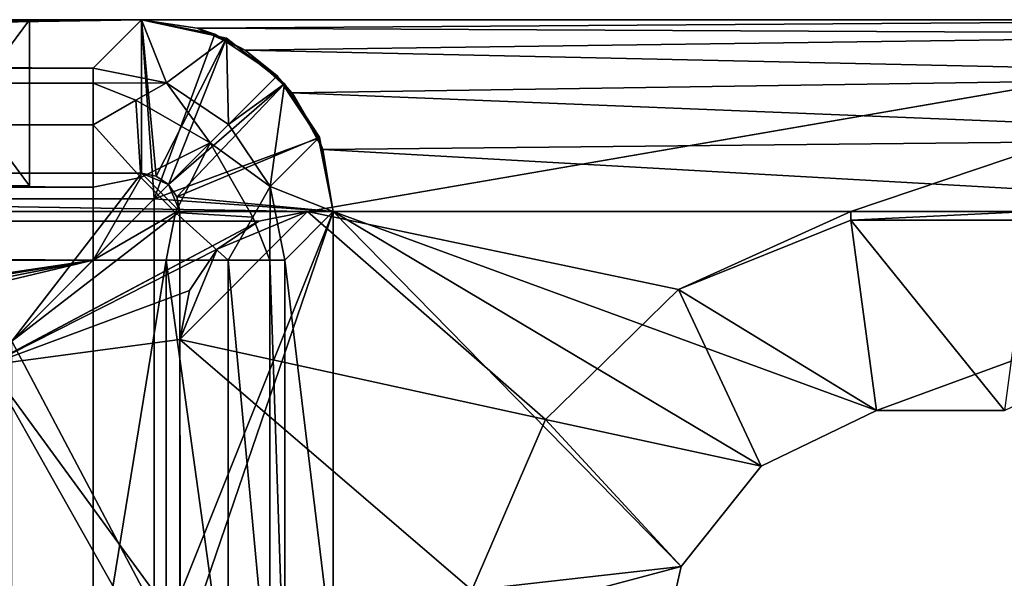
# Model space of a CAD drawing. Extents: x -3 to 104, y -79 to 161.
# Tile 202 of 203: x 91.1 to 98.8, y 157.03 to 161.4. Entities that reach past the tile are written whole.
import ezdxf

# ---------------------------------------------------------------- set-up
doc = ezdxf.new("R2010")
doc.units = 0
doc.header["$MEASUREMENT"] = 0

msp = doc.modelspace()

# ---------------------------------------------------------------- linework, layer by layer
for points in [[(93.349998, 159.899994, -76.900002), (-1.45, 161.399994, -76.900002), (102.050003, 161.399994, -76.900002)], [(7.25, 159.899994, -76.900002), (-1.45, 161.399994, -76.900002), (93.349998, 159.899994, -76.900002)], [(102.050003, 161.399994, -76.900002), (-1.45, 161.399994, -76.900002), (47.912498, 161.399994, -71.923897)], [(8.45, 160, 10.1), (92.150002, 160, 10.1), (92.050003, 161.399994, 10.1)], [(8.45, 160, 10.1), (92.050003, 161.399994, 10.1), (8.55, 161.399994, 10.1)], [(92.050003, 160.199997, 10.1), (8.5499, 160.199997, 10.1), (92.050003, 161.399994, 10.1)], [(92.050003, 161.399994, 10.1), (8.5499, 160.199997, 10.1), (8.5499, 161.399994, 10.1)], [(8.5499, 161.399994, 10.1), (49.610001, 161.251007, 27.200001), (92.050003, 161.399994, 10.1)], [(50.299999, 161.399994, 3), (8.55, 161.399994, 10.1), (92.050003, 161.399994, 10.1)], [(102.050003, 161.399994, -76.900002), (47.912498, 161.399994, -71.923897), (54.619301, 161.399994, -71.750397)], [(49.610001, 161.251007, 27.200001), (49.998199, 161.25, 27.271799), (92.050003, 161.399994, 10.1)], [(49.998199, 161.25, 27.271799), (50.276299, 161.248993, 27.453699), (92.050003, 161.399994, 10.1)], [(50.276299, 161.248993, 27.453699), (50.5131, 161.246002, 27.756901), (92.050003, 161.399994, 10.1)], [(54.458401, 161.399994, 2.7687), (50.299999, 161.399994, 3), (92.050003, 161.399994, 10.1)], [(50.5131, 161.246002, 27.756901), (50.610001, 161.242004, 28.200001), (92.050003, 161.399994, 10.1)], [(50.610001, 161.242004, 28.200001), (91.671097, 161.020996, 53.5131), (92.050003, 161.399994, 10.1)], [(84.1306, 161.399994, 6.0048), (54.458401, 161.399994, 2.7687), (92.050003, 161.399994, 10.1)], [(102.050003, 161.399994, -76.900002), (54.619301, 161.399994, -71.750397), (61.204601, 161.399994, -70.379501)], [(102.050003, 161.399994, -76.900002), (61.204601, 161.399994, -70.379501), (67.439003, 161.399994, -67.854301)], [(102.050003, 161.399994, -76.900002), (67.439003, 161.399994, -67.854301), (92.050003, 161.399994, -68.400002)], [(92.050003, 161.399994, -68.400002), (67.439003, 161.399994, -67.854301), (73.121902, 161.399994, -64.255798)], [(92.050003, 161.399994, -68.400002), (73.121902, 161.399994, -64.255798), (78.070602, 161.399994, -59.700001)], [(78.070602, 161.399994, -59.700001), (82.1166, 161.399994, -54.348301), (92.050003, 161.399994, -68.400002)], [(82.1166, 161.399994, -54.348301), (85.150597, 161.399994, -48.345001), (92.050003, 161.399994, -68.400002)], [(86.300003, 161.399994, 6.5), (84.1306, 161.399994, 6.0048), (92.050003, 161.399994, 10.1)], [(87.0634, 161.399994, -41.896301), (92.050003, 161.399994, -68.400002), (85.150597, 161.399994, -48.345001)], [(88.469398, 161.399994, 6.0048), (86.300003, 161.399994, 6.5), (92.050003, 161.399994, 10.1)], [(87.793297, 161.399994, -35.209499), (92.050003, 161.399994, -68.400002), (87.0634, 161.399994, -41.896301)], [(90.209198, 161.399994, -1.6174), (91.174599, 161.399994, 0.3874), (87.316902, 161.399994, -28.5)], [(91.174599, 161.399994, 0.3874), (87.793297, 161.399994, -35.209499), (87.316902, 161.399994, -28.5)], [(91.174599, 161.399994, 0.3874), (92.050003, 161.399994, -68.400002), (87.793297, 161.399994, -35.209499)], [(88.469398, 161.399994, 6.0048), (92.050003, 161.399994, 10.1), (90.209198, 161.399994, 4.6174)], [(90.209198, 161.399994, 4.6174), (92.050003, 161.399994, 10.1), (91.174599, 161.399994, 2.6126)], [(90.209198, 160.100006, 4.6174), (91.174599, 161.399994, 2.6126), (91.174599, 160.100006, 2.6126)], [(90.209198, 161.399994, 4.6174), (91.174599, 161.399994, 2.6126), (90.209198, 160.100006, 4.6174)], [(91.174599, 160.100006, 0.3874), (90.209198, 161.399994, -1.6174), (90.209198, 160.100006, -1.6174)], [(91.174599, 161.399994, 0.3874), (90.209198, 161.399994, -1.6174), (91.174599, 160.100006, 0.3874)], [(91.174599, 161.399994, 2.6126), (92.050003, 161.399994, 10.1), (91.174599, 161.399994, 0.3874)], [(92.050003, 161.399994, 10.1), (92.050003, 161.399994, -68.400002), (91.174599, 161.399994, 0.3874)], [(91.174599, 160.100006, 2.6126), (91.174599, 161.399994, 2.6126), (91.174599, 160.100006, 0.3874)], [(91.174599, 161.399994, 2.6126), (91.174599, 161.399994, 0.3874), (91.174599, 160.100006, 0.3874)], [(92.050003, 161.399994, 10.1), (91.671097, 161.020996, 53.5131), (92.245102, 160.906998, 53.517101)], [(92.150002, 160, 10.1), (92.624001, 161.285995, 10.1), (92.050003, 161.399994, 10.1)], [(102.050003, 161.399994, -76.900002), (92.050003, 161.399994, -68.400002), (102.050003, 161.399994, -68.400002)], [(92.050003, 161.399994, 10.1), (92.485703, 161.335007, -67.964302), (92.050003, 161.399994, -68.400002)], [(92.050003, 161.399994, 10.1), (92.624001, 161.285995, 10.1), (92.485703, 161.335007, -67.964302)], [(102.050003, 161.399994, -68.400002), (92.050003, 161.399994, -68.400002), (92.485703, 161.335007, -67.964302)], [(92.7146, 161.255005, 10.1), (92.164803, 160.177002, 10.1), (92.050003, 161.399994, 10.1)], [(92.164803, 160.177002, 10.1), (92.050003, 160.199997, 10.1), (92.050003, 161.399994, 10.1)], [(92.7146, 161.255005, 10.1), (92.050003, 161.399994, 10.1), (92.245102, 160.906998, 53.517101)], [(102.050003, 161.285995, -67.825996), (102.050003, 161.399994, -68.400002), (92.485703, 161.335007, -67.964302)], [(97.599998, 159.899994, -76.900002), (93.349998, 159.899994, -76.900002), (102.050003, 161.399994, -76.900002)], [(99, 159.899994, -76.900002), (97.599998, 159.899994, -76.900002), (102.050003, 161.399994, -76.900002)], [(92.624001, 161.285995, 10.1), (92.860001, 161.162003, -67.589996), (92.485703, 161.335007, -67.964302)], [(102.050003, 161.285995, -67.825996), (92.485703, 161.335007, -67.964302), (92.860001, 161.162003, -67.589996)], [(50.610001, 161.242004, 28.200001), (50.610001, 161.171997, 36.200001), (91.671097, 161.020996, 53.5131)], [(92.150002, 160, 10.1), (93.110703, 160.960999, 10.1), (92.624001, 161.285995, 10.1)], [(92.2621, 160.112, 10.1), (92.164803, 160.177002, 10.1), (92.7146, 161.255005, 10.1)], [(92.7146, 161.255005, 10.1), (92.245102, 160.906998, 53.517101), (92.731697, 160.582001, 53.518501)], [(93.169403, 160.899002, 10.1), (92.2621, 160.112, 10.1), (92.7146, 161.255005, 10.1)], [(92.624001, 161.285995, 10.1), (93.110703, 160.960999, 10.1), (92.860001, 161.162003, -67.589996)], [(93.169403, 160.899002, 10.1), (92.7146, 161.255005, 10.1), (92.731697, 160.582001, 53.518501)], [(102.050003, 160.960999, -67.339302), (102.050003, 161.285995, -67.825996), (92.860001, 161.162003, -67.589996)], [(8.9287, 161.020996, 53.5131), (91.671097, 161.020996, 53.5131), (49.610001, 161.162994, 37.200001)], [(49.610001, 161.162994, 37.200001), (91.671097, 161.020996, 53.5131), (50.053101, 161.164001, 37.1031)], [(50.053101, 161.164001, 37.1031), (91.671097, 161.020996, 53.5131), (50.3563, 161.166, 36.866299)], [(50.5382, 161.169006, 36.5882), (50.3563, 161.166, 36.866299), (91.671097, 161.020996, 53.5131)], [(50.610001, 161.171997, 36.200001), (50.5382, 161.169006, 36.5882), (91.671097, 161.020996, 53.5131)], [(93.110703, 160.960999, 10.1), (93.229301, 160.826996, -67.220703), (92.860001, 161.162003, -67.589996)], [(102.050003, 160.960999, -67.339302), (92.860001, 161.162003, -67.589996), (93.229301, 160.826996, -67.220703)], [(91.671097, 160.903, 54.083099), (91.671097, 161.020996, 53.5131), (8.9287, 161.020996, 53.5131)], [(91.671097, 160.903, 54.083099), (8.9287, 161.020996, 53.5131), (8.9287, 160.903, 54.083099)], [(91.671097, 160.903, 54.083099), (92.245102, 160.906998, 53.517101), (91.671097, 161.020996, 53.5131)], [(92.150002, 160, 10.1), (93.435799, 160.473999, 10.1), (93.110703, 160.960999, 10.1)], [(93.110703, 160.960999, 10.1), (93.435799, 160.473999, 10.1), (93.229301, 160.826996, -67.220703)], [(102.050003, 160.473999, -67.014198), (102.050003, 160.960999, -67.339302), (93.229301, 160.826996, -67.220703)], [(91.671097, 160.576996, 54.5653), (8.9287, 160.903, 54.083099), (8.9287, 160.576996, 54.5653)], [(91.671097, 160.576996, 54.5653), (91.671097, 160.903, 54.083099), (8.9287, 160.903, 54.083099)], [(92.006203, 160.772003, 54.2575), (92.245102, 160.906998, 53.517101), (91.671097, 160.903, 54.083099)], [(92.006203, 160.772003, 54.2575), (91.671097, 160.903, 54.083099), (91.671097, 160.576996, 54.5653)], [(92.006203, 160.772003, 54.2575), (92.586601, 160.436996, 54.2575), (92.245102, 160.906998, 53.517101)], [(92.586601, 160.436996, 54.2575), (92.731697, 160.582001, 53.518501), (92.245102, 160.906998, 53.517101)], [(93.169403, 160.899002, 10.1), (92.327103, 160.014999, 10.1), (92.2621, 160.112, 10.1)], [(93.442299, 160.481995, 10.1), (92.327103, 160.014999, 10.1), (93.169403, 160.899002, 10.1)], [(93.169403, 160.899002, 10.1), (92.731697, 160.582001, 53.518501), (93.0569, 160.095001, 53.517101)], [(93.442299, 160.481995, 10.1), (93.169403, 160.899002, 10.1), (93.0569, 160.095001, 53.517101)], [(92.044197, 160.167007, 54.801201), (92.006203, 160.772003, 54.2575), (91.671097, 160.576996, 54.5653)], [(92.044197, 160.167007, 54.801201), (92.586601, 160.436996, 54.2575), (92.006203, 160.772003, 54.2575)], [(93.435799, 160.473999, 10.1), (93.469597, 160.384003, -66.9804), (93.229301, 160.826996, -67.220703)], [(102.050003, 160.473999, -67.014198), (93.229301, 160.826996, -67.220703), (93.469597, 160.384003, -66.9804)], [(91.671097, 160.091995, 54.8871), (8.9287, 160.576996, 54.5653), (8.9287, 160.091995, 54.8871)], [(91.671097, 160.091995, 54.8871), (91.671097, 160.576996, 54.5653), (8.9287, 160.576996, 54.5653)], [(92.044197, 160.167007, 54.801201), (91.671097, 160.576996, 54.5653), (91.671097, 160.091995, 54.8871)], [(92.586601, 160.436996, 54.2575), (93.0569, 160.095001, 53.517101), (92.731697, 160.582001, 53.518501)], [(92.150002, 160, 10.1), (93.550003, 159.899994, 10.1), (93.435799, 160.473999, 10.1)], [(93.549896, 159.899994, 10.1), (92.327103, 160.014999, 10.1), (93.442299, 160.481995, 10.1)], [(93.549896, 159.899994, 10.1), (93.442299, 160.481995, 10.1), (93.0569, 160.095001, 53.517101)], [(93.435799, 160.473999, 10.1), (93.550003, 159.899994, 10.1), (93.469597, 160.384003, -66.9804)], [(102.050003, 159.899994, -66.900002), (102.050003, 160.473999, -67.014198), (93.469597, 160.384003, -66.9804)], [(92.044197, 160.167007, 54.801201), (92.317398, 159.893997, 54.801201), (92.586601, 160.436996, 54.2575)], [(92.317398, 159.893997, 54.801201), (92.9217, 159.856003, 54.2575), (92.586601, 160.436996, 54.2575)], [(92.586601, 160.436996, 54.2575), (92.9217, 159.856003, 54.2575), (93.0569, 160.095001, 53.517101)], [(93.550003, 159.899994, 10.1), (93.550003, 159.899994, -66.900002), (93.469597, 160.384003, -66.9804)], [(102.050003, 159.899994, -66.900002), (93.469597, 160.384003, -66.9804), (93.550003, 159.899994, -66.900002)], [(8.5499, 160.199997, 11.7), (92.050003, 160.199997, 11.7), (91.035896, 158.886002, 11.7)], [(92.050003, 160.199997, 11.7), (8.5499, 160.199997, 11.7), (92.050003, 160.199997, 10.1)], [(92.050003, 160.199997, 10.1), (8.5499, 160.199997, 11.7), (8.5499, 160.199997, 10.1)], [(92.050003, 160.199997, 11.7), (92.349899, 159.899994, 11.7), (91.035896, 158.886002, 11.7)], [(92.044197, 160.167007, 54.801201), (91.671097, 160.091995, 54.8871), (91.671097, 159.520996, 55)], [(92.044197, 160.167007, 54.801201), (91.671097, 159.520996, 55), (92.317398, 159.893997, 54.801201)], [(92.050003, 160.199997, 11.7), (92.164803, 160.177002, 11.7), (92.2621, 160.112, 11.7)], [(92.050003, 160.199997, 11.7), (92.2621, 160.112, 11.7), (92.349899, 159.899994, 11.7)], [(92.164803, 160.177002, 10.1), (92.050003, 160.199997, 11.7), (92.050003, 160.199997, 10.1)], [(92.164803, 160.177002, 11.7), (92.050003, 160.199997, 11.7), (92.164803, 160.177002, 10.1)], [(92.2621, 160.112, 10.1), (92.164803, 160.177002, 11.7), (92.164803, 160.177002, 10.1)], [(92.2621, 160.112, 11.7), (92.164803, 160.177002, 11.7), (92.2621, 160.112, 10.1)], [(91.671097, 159.520996, 55), (8.9287, 160.091995, 54.8871), (8.9287, 159.520996, 55)], [(91.671097, 159.520996, 55), (91.671097, 160.091995, 54.8871), (8.9287, 160.091995, 54.8871)], [(91.174599, 160.100006, 2.6126), (88.332802, 160.100006, 3.1211), (90.209198, 160.100006, 4.6174)], [(88.834801, 160.100006, 2.0786), (88.332802, 160.100006, 3.1211), (91.174599, 160.100006, 2.6126)], [(90.209198, 160.100006, -1.6174), (88.834801, 160.100006, 0.9214), (91.174599, 160.100006, 0.3874)], [(91.174599, 160.100006, 0.3874), (88.834801, 160.100006, 2.0786), (91.174599, 160.100006, 2.6126)], [(88.834801, 160.100006, 0.9214), (88.834801, 160.100006, 2.0786), (91.174599, 160.100006, 0.3874)], [(92.2621, 160.112, 11.7), (92.327103, 160.014999, 11.7), (92.349899, 159.899994, 11.7)], [(92.327103, 160.014999, 10.1), (92.2621, 160.112, 11.7), (92.2621, 160.112, 10.1)], [(92.327103, 160.014999, 11.7), (92.2621, 160.112, 11.7), (92.327103, 160.014999, 10.1)], [(92.9217, 159.856003, 54.2575), (93.0532, 159.520996, 54.083099), (93.0569, 160.095001, 53.517101)], [(93.0532, 159.520996, 54.083099), (93.171097, 159.520996, 53.5131), (93.0569, 160.095001, 53.517101)], [(93.549896, 159.899994, 10.1), (93.0569, 160.095001, 53.517101), (93.171097, 159.520996, 53.5131)], [(92.150002, 160, 11.3), (8.45, 160, 11.3), (90.849998, 158.699997, 11.3)], [(92.150002, 160, 10.1), (8.45, 160, 11.3), (92.150002, 160, 11.3)], [(8.45, 160, 10.1), (8.45, 160, 11.3), (92.150002, 160, 10.1)], [(90.849998, 158.699997, 11.3), (92.150002, 156.399994, 11.3), (92.150002, 160, 11.3)], [(92.150002, 156.399994, 11.3), (92.150002, 156.399994, 10.1), (92.150002, 160, 11.3)], [(92.150002, 160, 11.3), (92.150002, 156.399994, 10.1), (92.150002, 160, 10.1)], [(92.150002, 156.399994, 10.1), (93.550003, 159.899994, 10.1), (92.150002, 160, 10.1)], [(93.549896, 159.899994, 10.1), (92.349899, 159.899994, 10.1), (92.327103, 160.014999, 10.1)], [(92.349899, 159.899994, 11.7), (92.327103, 160.014999, 11.7), (92.349899, 159.899994, 10.1)], [(92.349899, 159.899994, 10.1), (92.327103, 160.014999, 11.7), (92.327103, 160.014999, 10.1)], [(92.9673, 159.824005, -76.900002), (7.25, 159.899994, -76.900002), (93.349998, 159.899994, -76.900002)], [(7.6327, 159.824005, -76.900002), (7.25, 159.899994, -76.900002), (92.9673, 159.824005, -76.900002)], [(91.035896, 158.886002, 11.7), (92.349899, 159.899994, 11.7), (92.3507, 156.399994, 11.7)], [(92.317398, 159.893997, 54.801201), (91.671097, 159.520996, 55), (92.242104, 159.520996, 54.8871)], [(92.150002, 156.399994, 10.1), (93.550003, 156.399994, 10.1), (93.550003, 159.899994, 10.1)], [(92.317398, 159.893997, 54.801201), (92.242104, 159.520996, 54.8871), (92.727203, 159.520996, 54.5653)], [(92.317398, 159.893997, 54.801201), (92.727203, 159.520996, 54.5653), (92.9217, 159.856003, 54.2575)], [(93.549896, 159.899994, 10.1), (92.352303, 156.399994, 10.1), (92.349899, 159.899994, 10.1)], [(92.3507, 156.399994, 11.7), (92.349899, 159.899994, 10.1), (92.352303, 156.399994, 10.1)], [(92.3507, 156.399994, 11.7), (92.349899, 159.899994, 11.7), (92.349899, 159.899994, 10.1)], [(95.210098, 158.274994, -69.699997), (92.349998, 158.899994, -69.699997), (93.349998, 159.899994, -69.699997)], [(93.349998, 159.899994, -69.699997), (92.349998, 158.899994, -69.699997), (92.642899, 159.606995, -69.699997)], [(93.549896, 156.399994, 10.1), (92.352303, 156.399994, 10.1), (93.549896, 159.899994, 10.1)], [(93.349998, 159.899994, -69.699997), (92.642899, 159.606995, -69.699997), (92.9673, 159.824005, -69.699997)], [(92.9217, 159.856003, 54.2575), (92.727203, 159.520996, 54.5653), (93.0532, 159.520996, 54.083099)], [(92.9673, 159.824005, -69.699997), (93.349998, 159.899994, -76.900002), (93.349998, 159.899994, -69.699997)], [(92.9673, 159.824005, -76.900002), (93.349998, 159.899994, -76.900002), (92.9673, 159.824005, -69.699997)], [(93.171097, 159.520996, 53.5131), (93.549896, 156.399994, 10.1), (93.549896, 159.899994, 10.1)], [(95.210098, 158.274994, -69.699997), (93.349998, 159.899994, -69.699997), (96.250999, 159.291, -69.699997)], [(96.250999, 159.291, -69.699997), (93.349998, 159.899994, -69.699997), (97.599998, 159.899994, -69.699997)], [(93.349998, 159.899994, -69.699997), (93.349998, 159.899994, -76.900002), (97.599998, 159.899994, -69.699997)], [(97.599998, 159.899994, -69.699997), (93.349998, 159.899994, -76.900002), (97.599998, 159.899994, -76.900002)], [(93.550003, 156.399994, -66.900002), (93.550003, 159.899994, 10.1), (93.550003, 156.399994, 10.1)], [(93.550003, 156.399994, -66.900002), (93.550003, 159.899994, -66.900002), (93.550003, 159.899994, 10.1)], [(93.550003, 159.899994, -66.900002), (96.897102, 157.908997, -66.900002), (97.799301, 158.343994, -66.900002)], [(93.550003, 159.899994, -66.900002), (97.799301, 158.343994, -66.900002), (102.050003, 159.899994, -66.900002)], [(96.272797, 157.126007, -66.900002), (96.897102, 157.908997, -66.900002), (93.550003, 159.899994, -66.900002)], [(93.550003, 156.399994, -66.900002), (96.272797, 157.126007, -66.900002), (93.550003, 159.899994, -66.900002)], [(97.599998, 159.834, -69.699997), (96.250999, 159.291, -69.699997), (97.599998, 159.899994, -69.699997)], [(99, 159.899994, -76.900002), (97.599998, 159.834, -76.900002), (97.599998, 159.899994, -76.900002)], [(99, 159.834, -76.900002), (97.599998, 159.834, -76.900002), (99, 159.899994, -76.900002)], [(97.599998, 159.834, -76.900002), (97.599998, 159.834, -69.699997), (97.599998, 159.899994, -76.900002)], [(97.599998, 159.899994, -76.900002), (97.599998, 159.834, -69.699997), (97.599998, 159.899994, -69.699997)], [(97.799301, 158.343994, -66.900002), (98.800697, 158.343994, -66.900002), (102.050003, 159.899994, -66.900002)], [(90.849998, 158.699997, -76.900002), (7.6327, 159.824005, -76.900002), (92.9673, 159.824005, -76.900002)], [(92.642899, 159.606995, -76.900002), (90.849998, 158.699997, -76.900002), (92.9673, 159.824005, -76.900002)], [(92.642899, 159.606995, -69.699997), (92.642899, 159.606995, -76.900002), (92.9673, 159.824005, -69.699997)], [(92.642899, 159.606995, -76.900002), (92.9673, 159.824005, -76.900002), (92.9673, 159.824005, -69.699997)], [(97.799301, 158.343994, -76.900002), (96.250999, 159.291, -76.900002), (97.599998, 159.834, -76.900002)], [(97.599998, 159.834, -76.900002), (96.250999, 159.291, -69.699997), (97.599998, 159.834, -69.699997)], [(97.599998, 159.834, -76.900002), (96.250999, 159.291, -76.900002), (96.250999, 159.291, -69.699997)], [(99, 159.834, -76.900002), (98.800697, 158.343994, -76.900002), (97.599998, 159.834, -76.900002)], [(98.800697, 158.343994, -76.900002), (97.799301, 158.343994, -76.900002), (97.599998, 159.834, -76.900002)], [(92.426102, 159.283005, -76.900002), (90.849998, 158.699997, -76.900002), (92.642899, 159.606995, -76.900002)], [(92.642899, 159.606995, -69.699997), (92.349998, 158.899994, -69.699997), (92.426102, 159.283005, -69.699997)], [(92.426102, 159.283005, -69.699997), (92.642899, 159.606995, -76.900002), (92.642899, 159.606995, -69.699997)], [(92.426102, 159.283005, -76.900002), (92.642899, 159.606995, -76.900002), (92.426102, 159.283005, -69.699997)], [(8.9287, 159.520996, 55), (46.360001, 152.75, 55), (91.671097, 159.520996, 55)], [(46.360001, 152.75, 55), (48.095501, 152.354004, 55), (91.671097, 159.520996, 55)], [(48.095501, 152.354004, 55), (49.487301, 151.244003, 55), (91.671097, 159.520996, 55)], [(50.259701, 149.639999, 55), (91.671097, 159.520996, 55), (49.487301, 151.244003, 55)], [(50.259701, 149.639999, 55), (91.671097, 156.020996, 55), (91.671097, 159.520996, 55)], [(91.671097, 156.020996, 55), (92.242104, 159.520996, 54.8871), (91.671097, 159.520996, 55)], [(91.671097, 156.020996, 55), (92.242104, 156.020996, 54.8871), (92.242104, 159.520996, 54.8871)], [(92.727203, 156.020996, 54.5653), (92.727203, 159.520996, 54.5653), (92.242104, 159.520996, 54.8871)], [(92.242104, 156.020996, 54.8871), (92.727203, 156.020996, 54.5653), (92.242104, 159.520996, 54.8871)], [(93.0532, 156.020996, 54.083099), (93.0532, 159.520996, 54.083099), (92.727203, 159.520996, 54.5653)], [(92.727203, 156.020996, 54.5653), (93.0532, 156.020996, 54.083099), (92.727203, 159.520996, 54.5653)], [(93.171097, 156.020996, 53.5131), (93.171097, 159.520996, 53.5131), (93.0532, 159.520996, 54.083099)], [(93.0532, 156.020996, 54.083099), (93.171097, 156.020996, 53.5131), (93.0532, 159.520996, 54.083099)], [(93.171097, 156.020996, 53.5131), (93.549896, 156.399994, 10.1), (93.171097, 159.520996, 53.5131)], [(92.349998, 158.899994, -76.900002), (90.849998, 158.699997, -76.900002), (92.426102, 159.283005, -76.900002)], [(92.349998, 158.899994, -76.900002), (92.426102, 159.283005, -76.900002), (92.349998, 158.899994, -69.699997)], [(92.349998, 158.899994, -69.699997), (92.426102, 159.283005, -76.900002), (92.426102, 159.283005, -69.699997)], [(96.897102, 157.908997, -76.900002), (95.210098, 158.274994, -76.900002), (96.250999, 159.291, -76.900002)], [(96.250999, 159.291, -76.900002), (95.210098, 158.274994, -69.699997), (96.250999, 159.291, -69.699997)], [(96.250999, 159.291, -76.900002), (95.210098, 158.274994, -76.900002), (95.210098, 158.274994, -69.699997)], [(97.799301, 158.343994, -76.900002), (96.897102, 157.908997, -76.900002), (96.250999, 159.291, -76.900002)], [(92.349998, 158.899994, -76.900002), (92.349998, 156.649994, -76.900002), (90.849998, 158.699997, -76.900002)], [(91.035896, 158.886002, 11.7), (92.3507, 156.399994, 11.7), (91.035896, 156.386002, 11.7)], [(92.349998, 156.649994, -69.699997), (92.349998, 156.649994, -76.900002), (92.349998, 158.899994, -69.699997)], [(92.349998, 158.899994, -69.699997), (92.349998, 156.649994, -76.900002), (92.349998, 158.899994, -76.900002)], [(94.634003, 156.940002, -69.699997), (92.349998, 158.899994, -69.699997), (95.210098, 158.274994, -69.699997)], [(94.634003, 156.940002, -69.699997), (92.349998, 156.649994, -69.699997), (92.349998, 158.899994, -69.699997)], [(92.349998, 156.649994, -76.900002), (90.849998, 156.399994, -76.900002), (90.849998, 158.699997, -76.900002)], [(90.849998, 158.699997, 11.3), (90.849998, 156.399994, 11.3), (92.150002, 156.399994, 11.3)], [(96.897102, 157.908997, -66.900002), (96.897102, 157.908997, -76.900002), (97.799301, 158.343994, -66.900002)], [(96.897102, 157.908997, -76.900002), (97.799301, 158.343994, -76.900002), (97.799301, 158.343994, -66.900002)], [(97.799301, 158.343994, -66.900002), (98.800697, 158.343994, -76.900002), (98.800697, 158.343994, -66.900002)], [(97.799301, 158.343994, -76.900002), (98.800697, 158.343994, -76.900002), (97.799301, 158.343994, -66.900002)], [(96.272797, 157.126007, -76.900002), (94.634003, 156.940002, -76.900002), (95.210098, 158.274994, -76.900002)], [(95.210098, 158.274994, -76.900002), (94.634003, 156.940002, -69.699997), (95.210098, 158.274994, -69.699997)], [(95.210098, 158.274994, -76.900002), (94.634003, 156.940002, -76.900002), (94.634003, 156.940002, -69.699997)], [(96.897102, 157.908997, -76.900002), (96.272797, 157.126007, -76.900002), (95.210098, 158.274994, -76.900002)], [(96.272797, 157.126007, -66.900002), (96.897102, 157.908997, -76.900002), (96.897102, 157.908997, -66.900002)], [(96.272797, 157.126007, -76.900002), (96.897102, 157.908997, -76.900002), (96.272797, 157.126007, -66.900002)], [(93.550003, 156.399994, -66.900002), (96.050003, 156.149994, -66.900002), (96.272797, 157.126007, -66.900002)], [(96.050003, 156.149994, -76.900002), (94.634003, 156.940002, -76.900002), (96.272797, 157.126007, -76.900002)], [(96.050003, 156.149994, -76.900002), (96.272797, 157.126007, -76.900002), (96.050003, 156.149994, -66.900002)], [(96.050003, 156.149994, -66.900002), (96.272797, 157.126007, -76.900002), (96.272797, 157.126007, -66.900002)]]:
    msp.add_3dface(points)

doc.saveas('drawing.dxf')
